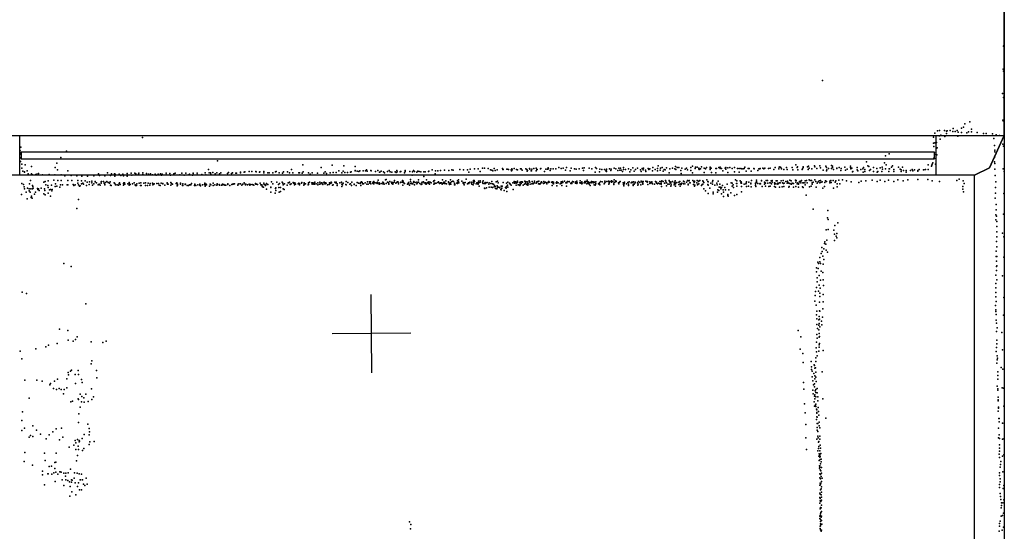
# Model space of a CAD drawing. Header units: millimetres. Extents: x 10845 to 34254, y -43579 to -11665.
# Tile 22 of 28: x 21717 to 26740, y -30462 to -27851. Entities that reach past the tile are written whole.
import ezdxf

# ---------------------------------------------------------------- set-up
doc = ezdxf.new("R2010")
doc.units = ezdxf.units.MM
for name, color, linetype in [('DOORS', 7, 'Continuous'), ('HWALLS', 32, 'Continuous'), ('P', 9, 'Continuous'), ('PANOS', 10, 'Continuous'), ('ROOMS', 1, 'Continuous'), ('STRUCTS', 4, 'Continuous'), ('WALLS', 3, 'Continuous')]:
    doc.layers.add(name, color=color, linetype=linetype)

# ---------------------------------------------------------------- blocks, each defined once
blk = doc.blocks.new('8-Garage_49')
blk.add_lwpolyline([(-1369.95, 10.0018), (1370.02, 10.0018), (1370.02, -9.99825), (-1369.95, -9.99825), (-1369.95, 10.0018)])

msp = doc.modelspace()

# ---------------------------------------------------------------- linework, layer by layer
at = {"layer": 'DOORS'}
msp.add_lwpolyline([(26391.1, -28644.8), (21717.5, -28644.8), (21717.5, -28441.7), (26391.1, -28441.7), (26391.1, -28644.8)], dxfattribs=at)
at = {"layer": 'HWALLS'}
for points in [[(26739.8, -28441.7), (26739.8, -19373.8)], [(26739.8, -28441.7), (26663.7, -28606.8)]]:
    msp.add_lwpolyline(points, dxfattribs=at)
at = {"layer": 'P'}
for p in [(26736, -27986), (26738, -27982), (26734, -28104), (26735, -28114), (25813, -28161), (26730, -28227), (26736, -28248), (26564, -28372), (26733, -28363), (26734, -28368), (26399, -28418), (26410, -28416), (26435, -28417), (26445, -28420), (26449, -28419), (26463, -28416), (26477, -28422), (26479, -28407), (26490, -28422), (26500, -28416), (26505, -28425), (26521, -28427), (26522, -28405), (26532, -28400), (26539, -28383), (26558, -28424), (26572, -28424), (26573, -28410), (26602, -28427), (22344, -28452), (26378, -28450), (26386, -28430), (26394, -28477), (26408, -28443), (26410, -28443), (26413, -28461), (26416, -28440), (26437, -28447), (26445, -28432), (26503, -28446), (26548, -28428), (26634, -28431), (26648, -28431), (26679, -28434), (26687, -28458), (26698, -28438), (26716, -28442), (21720, -28520), (21723, -28501), (21956, -28522), (26379, -28481), (26381, -28498), (26385, -28480), (26392, -28509), (26397, -28505), (26689, -28493), (26691, -28517), (26691, -28525), (26732, -28486), (26736, -28496), (21719, -28531), (21722, -28538), (21722, -28574), (21723, -28556), (21724, -28536), (21927, -28554), (22727, -28571), (26037, -28577), (26134, -28546), (26153, -28536), (26380, -28558), (26383, -28530), (26383, -28539), (26390, -28560), (26396, -28541), (26690, -28555), (26690, -28577), (26691, -28547), (21728, -28588), (21728, -28608), (21734, -28624), (21741, -28628), (21745, -28592), (21756, -28623), (21777, -28601), (21899, -28606), (21906, -28583), (21910, -28617), (21962, -28623), (22680, -28615), (22866, -28628), (22887, -28626), (22902, -28625), (22922, -28626), (22923, -28627), (22942, -28627), (22962, -28625), (23023, -28628), (23026, -28626), (23063, -28628), (23083, -28627), (23104, -28615), (23161, -28592), (23163, -28628), (23255, -28605), (23275, -28627), (23312, -28594), (23346, -28622), (23367, -28624), (23370, -28596), (23408, -28627), (23428, -28600), (23428, -28623), (23429, -28620), (23438, -28624), (23448, -28625), (23453, -28623), (23469, -28622), (23469, -28623), (23481, -28622), (23487, -28618), (23490, -28624), (23509, -28621), (23510, -28622), (23533, -28625), (23544, -28621), (23562, -28624), (23573, -28627), (23594, -28625), (23602, -28620), (23607, -28628), (23633, -28627), (23641, -28620), (23643, -28627), (23658, -28628), (23660, -28625), (23661, -28625), (23684, -28621), (23684, -28625), (23708, -28626), (23721, -28628), (23726, -28621), (23732, -28626), (23748, -28624), (23755, -28626), (23763, -28628), (23778, -28627), (23785, -28628), (23802, -28625), (23805, -28624), (23822, -28618), (23838, -28623), (23850, -28622), (23863, -28620), (23884, -28619), (23906, -28620), (23921, -28617), (23929, -28619), (23963, -28616), (23982, -28617), (24002, -28618), (24015, -28614), (24037, -28612), (24056, -28613), (24067, -28626), (24078, -28609), (24089, -28609), (24107, -28610), (24119, -28618), (24125, -28619), (24131, -28622), (24138, -28610), (24142, -28621), (24153, -28617), (24180, -28610), (24182, -28615), (24183, -28615), (24202, -28614), (24204, -28614), (24211, -28615), (24224, -28617), (24226, -28623), (24227, -28612), (24229, -28618), (24240, -28611), (24252, -28616), (24257, -28618), (24272, -28612), (24276, -28613), (24281, -28619), (24299, -28612), (24304, -28616), (24306, -28624), (24308, -28621), (24317, -28610), (24320, -28614), (24327, -28623), (24328, -28623), (24330, -28614), (24340, -28611), (24351, -28622), (24352, -28609), (24356, -28616), (24357, -28616), (24374, -28613), (24376, -28611), (24395, -28625), (24401, -28614), (24409, -28614), (24413, -28607), (24415, -28613), (24424, -28621), (24427, -28612), (24439, -28613), (24453, -28612), (24467, -28605), (24479, -28610), (24489, -28608), (24501, -28619), (24506, -28606), (24525, -28623), (24531, -28609), (24547, -28612), (24556, -28614), (24571, -28612), (24589, -28608), (24593, -28621), (24597, -28607), (24622, -28608), (24636, -28612), (24654, -28605), (24659, -28610), (24675, -28628), (24677, -28614), (24686, -28615), (24701, -28616), (24707, -28623), (24710, -28614), (24711, -28617), (24711, -28625), (24726, -28613), (24733, -28620), (24734, -28614), (24750, -28609), (24758, -28612), (24768, -28620), (24774, -28608), (24778, -28619), (24782, -28608), (24785, -28619), (24793, -28625), (24797, -28616), (24798, -28606), (24808, -28615), (24822, -28612), (24829, -28627), (24834, -28617), (24845, -28607), (24851, -28624), (24858, -28615), (24869, -28608), (24884, -28617), (24888, -28626), (24892, -28610), (24898, -28617), (24900, -28609), (24910, -28619), (24911, -28626), (24924, -28610), (24926, -28615), (24932, -28612), (24946, -28623), (24947, -28605), (24959, -28616), (24970, -28610), (24970, -28623), (24974, -28597), (24985, -28619), (24986, -28608), (24994, -28606), (25000, -28624), (25004, -28615), (25010, -28618), (25017, -28607), (25033, -28613), (25048, -28608), (25059, -28612), (25062, -28600), (25064, -28616), (25071, -28606), (25079, -28606), (25090, -28620), (25090, -28621), (25095, -28609), (25112, -28614), (25118, -28609), (25124, -28617), (25141, -28605), (25141, -28620), (25149, -28599), (25163, -28611), (25165, -28604), (25173, -28603), (25181, -28608), (25182, -28613), (25183, -28616), (25190, -28612), (25196, -28602), (25209, -28609), (25216, -28612), (25220, -28605), (25240, -28604), (25240, -28608), (25240, -28616), (25244, -28609), (25268, -28611), (25271, -28611), (25283, -28605), (25291, -28604), (25291, -28611), (25297, -28611), (25304, -28623), (25316, -28609), (25320, -28606), (25320, -28614), (25330, -28607), (25339, -28606), (25351, -28610), (25364, -28606), (25364, -28627), (25379, -28611), (25388, -28610), (25396, -28611), (25401, -28612), (25407, -28612), (25413, -28610), (25416, -28604), (25423, -28624), (25434, -28610), (25438, -28611), (25448, -28624), (25463, -28610), (25464, -28613), (25483, -28621), (25487, -28612), (25492, -28613), (25495, -28611), (25508, -28608), (25513, -28613), (25518, -28609), (25537, -28610), (25545, -28608), (25564, -28616), (25571, -28606), (25589, -28613), (25592, -28604), (25594, -28602), (25600, -28605), (25603, -28612), (25616, -28615), (25629, -28605), (25633, -28615), (25658, -28606), (25661, -28618), (25677, -28591), (25684, -28606), (25685, -28602), (25687, -28618), (25709, -28615), (25711, -28612), (25713, -28606), (25714, -28602), (25736, -28602), (25740, -28615), (25741, -28599), (25745, -28609), (25758, -28613), (25771, -28596), (25773, -28602), (25784, -28611), (25799, -28596), (25802, -28607), (25815, -28619), (25830, -28598), (25832, -28623), (25833, -28606), (25834, -28617), (25843, -28611), (25859, -28595), (25859, -28611), (25863, -28598), (25863, -28606), (25869, -28616), (25885, -28611), (25886, -28609), (25897, -28605), (25906, -28620), (25907, -28610), (25926, -28603), (25930, -28619), (25938, -28614), (25955, -28599), (25955, -28606), (25957, -28613), (25962, -28609), (25965, -28628), (25968, -28625), (25989, -28618), (25990, -28605), (25992, -28623), (26008, -28615), (26018, -28613), (26021, -28605), (26029, -28615), (26029, -28626), (26044, -28596), (26049, -28601), (26053, -28621), (26057, -28615), (26072, -28605), (26073, -28625), (26089, -28610), (26095, -28625), (26107, -28607), (26115, -28626), (26116, -28604), (26119, -28614), (26128, -28582), (26133, -28612), (26137, -28591), (26151, -28625), (26152, -28612), (26154, -28612), (26165, -28603), (26170, -28596), (26177, -28615), (26177, -28626), (26200, -28603), (26209, -28614), (26213, -28617), (26214, -28625), (26221, -28603), (26226, -28621), (26239, -28621), (26261, -28620), (26269, -28616), (26274, -28623), (26281, -28617), (26299, -28621), (26299, -28624), (26305, -28616), (26327, -28617), (26330, -28618), (26338, -28616), (26352, -28591), (26352, -28616), (26368, -28599), (26371, -28593), (26372, -28589), (26375, -28581), (26389, -28588), (26691, -28585), (26691, -28614), (26734, -28612), (26739, -28626), (21742, -28629), (21760, -28637), (21772, -28672), (21777, -28637), (21782, -28642), (21800, -28641), (21804, -28640), (21813, -28636), (21833, -28642), (21848, -28676), (21863, -28674), (21867, -28641), (21891, -28670), (21896, -28642), (21911, -28671), (21928, -28643), (21928, -28671), (21948, -28648), (21963, -28671), (21980, -28647), (21983, -28672), (22008, -28648), (22014, -28671), (22033, -28673), (22035, -28650), (22051, -28673), (22064, -28650), (22073, -28678), (22085, -28675), (22095, -28648), (22102, -28676), (22103, -28678), (22120, -28637), (22125, -28647), (22133, -28678), (22135, -28676), (22145, -28677), (22152, -28648), (22161, -28677), (22165, -28633), (22180, -28647), (22185, -28637), (22201, -28637), (22203, -28650), (22204, -28639), (22224, -28639), (22224, -28641), (22234, -28647), (22244, -28640), (22246, -28648), (22263, -28645), (22265, -28636), (22266, -28649), (22286, -28635), (22290, -28645), (22305, -28634), (22309, -28637), (22323, -28639), (22325, -28635), (22345, -28633), (22345, -28641), (22364, -28636), (22375, -28639), (22384, -28637), (22395, -28642), (22409, -28639), (22413, -28645), (22424, -28640), (22435, -28637), (22440, -28644), (22444, -28639), (22464, -28634), (22464, -28643), (22484, -28636), (22487, -28645), (22504, -28638), (22511, -28635), (22534, -28643), (22544, -28634), (22557, -28644), (22564, -28634), (22580, -28643), (22584, -28639), (22599, -28645), (22602, -28634), (22603, -28636), (22623, -28634), (22623, -28642), (22647, -28641), (22663, -28633), (22667, -28642), (22683, -28632), (22691, -28633), (22692, -28640), (22703, -28631), (22715, -28637), (22723, -28633), (22737, -28637), (22743, -28633), (22778, -28636), (22783, -28631), (22798, -28636), (22803, -28632), (22819, -28635), (22823, -28634), (22843, -28633), (22844, -28630), (22862, -28629), (22941, -28629), (22963, -28632), (22983, -28633), (22990, -28632), (23001, -28678), (23009, -28633), (23041, -28633), (23058, -28634), (23094, -28632), (23111, -28633), (23141, -28633), (23144, -28632), (23159, -28634), (23191, -28633), (23199, -28639), (23209, -28632), (23237, -28635), (23269, -28634), (23282, -28636), (23301, -28633), (23317, -28631), (23332, -28631), (23360, -28632), (23375, -28631), (23382, -28677), (23390, -28631), (23405, -28629), (23461, -28678), (23507, -28678), (23523, -28677), (23546, -28670), (23553, -28629), (23555, -28630), (23578, -28632), (23584, -28669), (23587, -28667), (23605, -28676), (23616, -28629), (23629, -28672), (23637, -28631), (23644, -28678), (23646, -28678), (23670, -28672), (23674, -28675), (23680, -28632), (23710, -28667), (23710, -28677), (23720, -28645), (23728, -28677), (23743, -28629), (23752, -28669), (23778, -28652), (23792, -28668), (23828, -28677), (23829, -28674), (23833, -28671), (23836, -28637), (23874, -28669), (23891, -28674), (23914, -28669), (23920, -28678), (23927, -28675), (23931, -28677), (23951, -28673), (23955, -28668), (23972, -28675), (23995, -28665), (24009, -28629), (24032, -28672), (24036, -28671), (24037, -28677), (24058, -28675), (24066, -28674), (24081, -28673), (24126, -28677), (24155, -28675), (24239, -28676), (24256, -28675), (24276, -28678), (24294, -28675), (24296, -28676), (24299, -28678), (24306, -28678), (24316, -28674), (24331, -28677), (24343, -28675), (24360, -28678), (24361, -28677), (24366, -28675), (24379, -28678), (24391, -28676), (24414, -28677), (24416, -28676), (24436, -28678), (24480, -28678), (24486, -28677), (24496, -28675), (24511, -28677), (24521, -28676), (24521, -28678), (24537, -28676), (24537, -28678), (24543, -28678), (24554, -28678), (24560, -28675), (24577, -28674), (24584, -28678), (24600, -28677), (24606, -28676), (24612, -28670), (24612, -28677), (24634, -28677), (24646, -28678), (24653, -28629), (24680, -28676), (24702, -28675), (24713, -28677), (24721, -28675), (24728, -28676), (24736, -28673), (24743, -28676), (24750, -28668), (24758, -28674), (24760, -28676), (24780, -28677), (24826, -28678), (24873, -28676), (24887, -28675), (24891, -28677), (24897, -28676), (24911, -28675), (24918, -28677), (24919, -28676), (24932, -28678), (24960, -28677), (24963, -28678), (24983, -28676), (24990, -28677), (24993, -28674), (24999, -28676), (24999, -28677), (25012, -28672), (25013, -28675), (25030, -28672), (25031, -28633), (25032, -28676), (25036, -28678), (25048, -28676), (25061, -28673), (25085, -28676), (25091, -28636), (25104, -28675), (25124, -28672), (25125, -28673), (25132, -28672), (25133, -28673), (25150, -28633), (25151, -28672), (25156, -28676), (25159, -28678), (25160, -28675), (25173, -28671), (25180, -28676), (25184, -28674), (25187, -28671), (25202, -28673), (25204, -28677), (25208, -28631), (25222, -28668), (25228, -28677), (25230, -28678), (25246, -28631), (25251, -28678), (25253, -28672), (25269, -28633), (25280, -28675), (25329, -28631), (25369, -28669), (25375, -28674), (25388, -28629), (25392, -28673), (25398, -28678), (25424, -28678), (25451, -28672), (25475, -28670), (25475, -28676), (25501, -28671), (25501, -28673), (25525, -28671), (25532, -28671), (25550, -28673), (25556, -28672), (25576, -28674), (25582, -28673), (25601, -28674), (25612, -28672), (25625, -28677), (25634, -28675), (25645, -28670), (25652, -28674), (25675, -28670), (25678, -28672), (25695, -28676), (25702, -28675), (25706, -28671), (25724, -28674), (25730, -28672), (25744, -28669), (25749, -28672), (25756, -28671), (25773, -28669), (25779, -28677), (25790, -28678), (25795, -28673), (25803, -28671), (25827, -28674), (25833, -28676), (25849, -28675), (25855, -28672), (25867, -28672), (25881, -28673), (25896, -28670), (25914, -28669), (25935, -28674), (26009, -28675), (26020, -28629), (26034, -28673), (26066, -28670), (26091, -28629), (26092, -28677), (26106, -28670), (26131, -28677), (26149, -28670), (26176, -28676), (26197, -28669), (26224, -28674), (26240, -28629), (26247, -28668), (26298, -28666), (26350, -28666), (26372, -28674), (26410, -28677), (26497, -28672), (26510, -28665), (26530, -28674), (26693, -28646), (26696, -28678), (21728, -28687), (21737, -28692), (21740, -28704), (21741, -28715), (21757, -28710), (21766, -28715), (21766, -28724), (21767, -28688), (21774, -28715), (21782, -28697), (21783, -28714), (21785, -28703), (21786, -28711), (21808, -28712), (21810, -28717), (21814, -28714), (21817, -28723), (21827, -28711), (21841, -28681), (21844, -28715), (21846, -28723), (21850, -28694), (21861, -28698), (21863, -28707), (21869, -28720), (21875, -28717), (21880, -28696), (21882, -28724), (21883, -28717), (21898, -28702), (21899, -28703), (21900, -28689), (21907, -28701), (21922, -28705), (21926, -28694), (21935, -28694), (21959, -28694), (21963, -28694), (21990, -28692), (21993, -28697), (22000, -28694), (22014, -28685), (22018, -28693), (22022, -28701), (22026, -28699), (22033, -28688), (22040, -28686), (22042, -28690), (22058, -28698), (22062, -28681), (22072, -28692), (22085, -28684), (22088, -28696), (22096, -28689), (22109, -28683), (22118, -28693), (22123, -28691), (22128, -28696), (22133, -28686), (22148, -28685), (22151, -28694), (22152, -28692), (22155, -28682), (22169, -28682), (22175, -28686), (22178, -28679), (22180, -28695), (22184, -28698), (22199, -28683), (22200, -28684), (22202, -28687), (22206, -28694), (22214, -28694), (22221, -28696), (22224, -28687), (22226, -28686), (22227, -28684), (22229, -28692), (22246, -28696), (22247, -28687), (22249, -28684), (22252, -28684), (22254, -28691), (22269, -28688), (22275, -28682), (22276, -28696), (22278, -28688), (22280, -28692), (22292, -28689), (22301, -28684), (22306, -28693), (22308, -28698), (22313, -28697), (22314, -28688), (22327, -28686), (22334, -28697), (22335, -28684), (22337, -28697), (22351, -28686), (22359, -28684), (22359, -28698), (22369, -28698), (22373, -28685), (22373, -28686), (22381, -28696), (22382, -28687), (22394, -28686), (22397, -28693), (22401, -28691), (22404, -28688), (22417, -28687), (22426, -28687), (22428, -28695), (22434, -28697), (22439, -28685), (22447, -28687), (22447, -28689), (22458, -28695), (22470, -28683), (22470, -28686), (22471, -28690), (22474, -28691), (22488, -28695), (22489, -28682), (22492, -28687), (22496, -28691), (22515, -28687), (22519, -28684), (22520, -28699), (22522, -28691), (22523, -28695), (22538, -28686), (22538, -28690), (22548, -28697), (22550, -28688), (22550, -28698), (22561, -28692), (22562, -28691), (22563, -28690), (22571, -28697), (22578, -28697), (22583, -28693), (22589, -28693), (22590, -28693), (22594, -28687), (22609, -28698), (22611, -28690), (22616, -28698), (22626, -28693), (22637, -28691), (22637, -28696), (22639, -28699), (22649, -28693), (22660, -28692), (22661, -28686), (22663, -28700), (22665, -28694), (22669, -28691), (22671, -28693), (22685, -28701), (22689, -28691), (22692, -28694), (22693, -28693), (22704, -28685), (22705, -28698), (22713, -28693), (22723, -28695), (22724, -28691), (22724, -28694), (22725, -28688), (22735, -28692), (22736, -28696), (22747, -28696), (22751, -28690), (22754, -28694), (22758, -28692), (22763, -28696), (22768, -28696), (22779, -28689), (22779, -28690), (22779, -28692), (22790, -28698), (22800, -28692), (22807, -28689), (22807, -28691), (22813, -28689), (22830, -28696), (22832, -28691), (22835, -28688), (22844, -28689), (22851, -28696), (22855, -28691), (22856, -28691), (22862, -28684), (22867, -28691), (22869, -28693), (22870, -28690), (22880, -28693), (22888, -28690), (22892, -28696), (22894, -28692), (22903, -28692), (22909, -28693), (22911, -28696), (22920, -28687), (22922, -28691), (22925, -28691), (22931, -28692), (22944, -28685), (22947, -28693), (22953, -28694), (22954, -28701), (22955, -28704), (22961, -28706), (22963, -28686), (22964, -28692), (22971, -28697), (22973, -28693), (22976, -28716), (22977, -28687), (22983, -28692), (22998, -28707), (22999, -28706), (23009, -28689), (23023, -28713), (23024, -28709), (23024, -28723), (23029, -28681), (23038, -28692), (23039, -28708), (23042, -28687), (23047, -28708), (23048, -28727), (23057, -28681), (23060, -28686), (23061, -28693), (23062, -28714), (23066, -28717), (23068, -28689), (23081, -28696), (23087, -28683), (23091, -28684), (23094, -28680), (23097, -28692), (23102, -28688), (23113, -28682), (23114, -28685), (23117, -28686), (23119, -28693), (23121, -28684), (23124, -28690), (23137, -28688), (23142, -28686), (23144, -28688), (23145, -28694), (23155, -28686), (23157, -28682), (23167, -28695), (23168, -28684), (23168, -28692), (23169, -28688), (23175, -28689), (23189, -28693), (23190, -28683), (23190, -28686), (23190, -28692), (23196, -28681), (23208, -28684), (23210, -28691), (23213, -28684), (23217, -28691), (23221, -28683), (23221, -28690), (23222, -28681), (23229, -28688), (23238, -28683), (23238, -28693), (23247, -28690), (23249, -28681), (23253, -28689), (23256, -28684), (23263, -28685), (23264, -28692), (23271, -28681), (23274, -28689), (23275, -28689), (23278, -28684), (23280, -28685), (23288, -28694), (23296, -28692), (23297, -28683), (23297, -28690), (23305, -28685), (23306, -28681), (23308, -28684), (23313, -28696), (23317, -28693), (23324, -28681), (23328, -28683), (23331, -28681), (23332, -28684), (23336, -28688), (23336, -28698), (23350, -28683), (23358, -28681), (23361, -28691), (23361, -28703), (23364, -28693), (23368, -28685), (23381, -28692), (23383, -28693), (23391, -28682), (23402, -28690), (23404, -28689), (23409, -28697), (23411, -28681), (23423, -28690), (23423, -28692), (23433, -28698), (23438, -28682), (23445, -28686), (23454, -28687), (23456, -28682), (23457, -28697), (23465, -28682), (23466, -28688), (23469, -28689), (23471, -28688), (23479, -28683), (23488, -28691), (23491, -28679), (23495, -28690), (23502, -28679), (23503, -28686), (23508, -28689), (23518, -28683), (23519, -28686), (23520, -28681), (23522, -28689), (23524, -28689), (23526, -28682), (23534, -28683), (23540, -28687), (23543, -28680), (23549, -28689), (23551, -28684), (23553, -28690), (23561, -28687), (23569, -28688), (23570, -28680), (23573, -28684), (23577, -28690), (23586, -28687), (23594, -28680), (23596, -28680), (23599, -28684), (23600, -28690), (23601, -28689), (23614, -28682), (23615, -28687), (23616, -28681), (23621, -28690), (23623, -28683), (23627, -28681), (23636, -28686), (23640, -28682), (23648, -28680), (23649, -28689), (23659, -28682), (23661, -28680), (23668, -28681), (23672, -28696), (23674, -28682), (23679, -28685), (23681, -28687), (23695, -28690), (23697, -28688), (23700, -28682), (23701, -28688), (23702, -28685), (23706, -28695), (23712, -28687), (23716, -28686), (23720, -28688), (23723, -28689), (23726, -28680), (23731, -28693), (23734, -28682), (23743, -28681), (23743, -28689), (23743, -28689), (23746, -28682), (23747, -28684), (23752, -28680), (23758, -28687), (23766, -28692), (23768, -28683), (23769, -28690), (23770, -28681), (23777, -28679), (23781, -28684), (23787, -28684), (23787, -28688), (23789, -28686), (23790, -28690), (23794, -28687), (23798, -28682), (23804, -28679), (23804, -28687), (23808, -28691), (23811, -28680), (23816, -28683), (23817, -28684), (23830, -28690), (23833, -28685), (23834, -28689), (23840, -28686), (23841, -28685), (23851, -28682), (23854, -28679), (23858, -28687), (23859, -28686), (23863, -28686), (23864, -28683), (23869, -28683), (23873, -28690), (23877, -28686), (23880, -28680), (23882, -28687), (23885, -28681), (23888, -28687), (23895, -28688), (23905, -28679), (23905, -28681), (23908, -28688), (23909, -28692), (23911, -28691), (23913, -28684), (23916, -28691), (23935, -28685), (23935, -28693), (23937, -28690), (23937, -28693), (23947, -28685), (23949, -28684), (23951, -28687), (23955, -28679), (23956, -28679), (23957, -28683), (23979, -28686), (23980, -28682), (23981, -28687), (23983, -28684), (23983, -28686), (23985, -28693), (23989, -28682), (24002, -28688), (24006, -28684), (24009, -28685), (24009, -28687), (24014, -28680), (24022, -28685), (24023, -28691), (24024, -28681), (24031, -28694), (24032, -28681), (24034, -28686), (24045, -28689), (24050, -28684), (24052, -28688), (24055, -28683), (24056, -28690), (24059, -28684), (24061, -28700), (24066, -28681), (24078, -28680), (24079, -28685), (24081, -28687), (24089, -28687), (24089, -28710), (24090, -28713), (24092, -28682), (24094, -28687), (24095, -28683), (24098, -28709), (24102, -28682), (24110, -28690), (24112, -28684), (24112, -28705), (24120, -28687), (24122, -28706), (24129, -28688), (24129, -28707), (24135, -28691), (24138, -28704), (24139, -28698), (24142, -28702), (24145, -28712), (24147, -28679), (24151, -28714), (24153, -28699), (24154, -28704), (24155, -28707), (24158, -28684), (24162, -28705), (24166, -28709), (24172, -28717), (24173, -28700), (24174, -28720), (24176, -28710), (24178, -28700), (24183, -28682), (24188, -28722), (24195, -28707), (24196, -28708), (24199, -28710), (24200, -28685), (24201, -28703), (24202, -28728), (24206, -28695), (24208, -28681), (24208, -28706), (24216, -28685), (24217, -28687), (24219, -28691), (24225, -28695), (24233, -28683), (24235, -28718), (24242, -28681), (24242, -28686), (24247, -28679), (24249, -28685), (24249, -28695), (24254, -28680), (24257, -28682), (24260, -28693), (24263, -28693), (24269, -28683), (24269, -28697), (24270, -28680), (24270, -28694), (24276, -28687), (24280, -28679), (24282, -28680), (24286, -28695), (24293, -28691), (24297, -28685), (24302, -28692), (24307, -28689), (24310, -28681), (24310, -28695), (24311, -28688), (24320, -28680), (24321, -28690), (24329, -28689), (24336, -28685), (24336, -28689), (24343, -28684), (24352, -28686), (24355, -28679), (24364, -28689), (24368, -28688), (24371, -28691), (24374, -28687), (24377, -28681), (24381, -28682), (24390, -28687), (24393, -28686), (24397, -28682), (24400, -28680), (24406, -28683), (24406, -28689), (24407, -28687), (24415, -28682), (24419, -28680), (24430, -28681), (24434, -28697), (24435, -28684), (24440, -28680), (24440, -28683), (24440, -28689), (24441, -28682), (24454, -28684), (24455, -28686), (24458, -28679), (24458, -28699), (24462, -28683), (24464, -28683), (24475, -28688), (24480, -28684), (24481, -28686), (24482, -28698), (24483, -28680), (24486, -28682), (24488, -28682), (24504, -28683), (24506, -28682), (24506, -28684), (24507, -28700), (24509, -28682), (24509, -28684), (24529, -28687), (24531, -28684), (24533, -28687), (24553, -28680), (24553, -28685), (24553, -28686), (24559, -28687), (24561, -28684), (24575, -28684), (24578, -28683), (24579, -28685), (24584, -28689), (24587, -28686), (24597, -28683), (24602, -28684), (24604, -28681), (24610, -28689), (24615, -28686), (24617, -28679), (24620, -28685), (24623, -28691), (24625, -28682), (24628, -28698), (24633, -28683), (24640, -28679), (24643, -28684), (24648, -28693), (24651, -28682), (24653, -28696), (24656, -28679), (24656, -28689), (24670, -28688), (24673, -28691), (24675, -28683), (24676, -28693), (24689, -28679), (24698, -28688), (24700, -28685), (24703, -28681), (24723, -28690), (24724, -28682), (24724, -28685), (24736, -28680), (24748, -28685), (24748, -28692), (24753, -28680), (24772, -28683), (24772, -28684), (24773, -28689), (24777, -28680), (24796, -28683), (24798, -28692), (24799, -28699), (24800, -28683), (24800, -28688), (24802, -28681), (24813, -28689), (24820, -28682), (24822, -28690), (24822, -28697), (24837, -28683), (24840, -28680), (24845, -28680), (24846, -28698), (24847, -28690), (24849, -28679), (24852, -28691), (24857, -28680), (24857, -28684), (24868, -28683), (24871, -28696), (24872, -28691), (24880, -28682), (24886, -28693), (24893, -28682), (24896, -28686), (24896, -28691), (24918, -28681), (24920, -28679), (24921, -28692), (24921, -28692), (24931, -28687), (24937, -28684), (24942, -28679), (24942, -28684), (24945, -28689), (24955, -28691), (24966, -28680), (24966, -28685), (24970, -28688), (24976, -28685), (24982, -28688), (24989, -28685), (24989, -28690), (24991, -28702), (25006, -28686), (25015, -28683), (25016, -28683), (25016, -28699), (25024, -28691), (25031, -28690), (25035, -28682), (25038, -28685), (25038, -28701), (25039, -28680), (25040, -28694), (25056, -28684), (25056, -28694), (25058, -28692), (25059, -28681), (25063, -28686), (25063, -28689), (25063, -28701), (25069, -28682), (25080, -28680), (25080, -28692), (25083, -28679), (25086, -28689), (25087, -28701), (25088, -28690), (25092, -28691), (25092, -28692), (25095, -28686), (25104, -28689), (25107, -28679), (25110, -28688), (25119, -28680), (25127, -28694), (25128, -28691), (25135, -28684), (25138, -28683), (25154, -28692), (25158, -28682), (25160, -28700), (25161, -28696), (25172, -28684), (25175, -28694), (25178, -28691), (25182, -28688), (25195, -28698), (25198, -28692), (25202, -28690), (25207, -28682), (25207, -28714), (25215, -28724), (25227, -28692), (25230, -28695), (25238, -28710), (25242, -28686), (25251, -28690), (25264, -28695), (25273, -28685), (25275, -28693), (25279, -28720), (25283, -28723), (25286, -28706), (25289, -28690), (25290, -28706), (25294, -28715), (25298, -28708), (25303, -28698), (25305, -28720), (25314, -28707), (25317, -28719), (25326, -28690), (25334, -28719), (25347, -28683), (25351, -28685), (25352, -28701), (25357, -28694), (25358, -28707), (25373, -28687), (25375, -28687), (25376, -28701), (25396, -28684), (25398, -28686), (25399, -28703), (25400, -28685), (25413, -28690), (25422, -28688), (25423, -28685), (25424, -28702), (25435, -28700), (25436, -28680), (25447, -28685), (25447, -28688), (25448, -28704), (25470, -28698), (25471, -28686), (25471, -28689), (25472, -28703), (25476, -28682), (25483, -28687), (25493, -28688), (25495, -28687), (25496, -28688), (25504, -28702), (25516, -28680), (25517, -28691), (25520, -28684), (25521, -28686), (25521, -28701), (25533, -28685), (25538, -28703), (25544, -28684), (25545, -28701), (25546, -28684), (25552, -28688), (25556, -28681), (25568, -28683), (25568, -28703), (25570, -28690), (25572, -28687), (25573, -28705), (25582, -28691), (25584, -28685), (25586, -28688), (25593, -28683), (25593, -28705), (25596, -28684), (25607, -28704), (25609, -28684), (25613, -28687), (25616, -28703), (25617, -28685), (25633, -28686), (25636, -28682), (25641, -28685), (25641, -28705), (25642, -28703), (25646, -28687), (25652, -28691), (25655, -28691), (25658, -28686), (25664, -28705), (25665, -28687), (25676, -28681), (25677, -28703), (25683, -28689), (25686, -28683), (25689, -28687), (25690, -28691), (25690, -28705), (25699, -28684), (25709, -28684), (25711, -28704), (25714, -28707), (25716, -28683), (25722, -28683), (25724, -28694), (25735, -28683), (25746, -28704), (25755, -28700), (25760, -28684), (25760, -28691), (25764, -28681), (25780, -28705), (25785, -28686), (25798, -28684), (25805, -28680), (25811, -28679), (25814, -28711), (25822, -28703), (25825, -28682), (25850, -28683), (25857, -28682), (25868, -28711), (25877, -28680), (25887, -28704), (25888, -28688), (25901, -28688), (25959, -28679), (25998, -28682), (26528, -28702), (26529, -28716), (26531, -28729), (26535, -28687), (26695, -28708), (21726, -28743), (21751, -28731), (21756, -28765), (21771, -28731), (21775, -28759), (21777, -28751), (21781, -28761), (21792, -28741), (21798, -28732), (21840, -28739), (21848, -28744), (21862, -28736), (21874, -28752), (22018, -28768), (22999, -28732), (23021, -28737), (23041, -28732), (25230, -28738), (25254, -28732), (25254, -28740), (25277, -28732), (25297, -28740), (25308, -28732), (25308, -28753), (25330, -28743), (25330, -28748), (25332, -28752), (25345, -28734), (25364, -28749), (25376, -28743), (25399, -28730), (25729, -28746), (26694, -28762), (26695, -28736), (26738, -28738), (22009, -28814), (25764, -28818), (25839, -28825), (26698, -28795), (26698, -28822), (25838, -28862), (25841, -28871), (26696, -28873), (26697, -28847), (26700, -28853), (26736, -28843), (25831, -28924), (25842, -28922), (25870, -28925), (25875, -28901), (25890, -28887), (26701, -28881), (26702, -28907), (25834, -28976), (25874, -28945), (25874, -28978), (25883, -28955), (25886, -28943), (25886, -28965), (26701, -28933), (26701, -28959), (26730, -28941), (26738, -28959), (25809, -29013), (25819, -29020), (25822, -28994), (25824, -28984), (25830, -28997), (25831, -29028), (26700, -28983), (26701, -29010), (25798, -29065), (25805, -29045), (25811, -29034), (25814, -29058), (25819, -29075), (25838, -29038), (26698, -29059), (26699, -29033), (26701, -29059), (26737, -29063), (21942, -29096), (21980, -29111), (25782, -29118), (25788, -29089), (25790, -29120), (25792, -29096), (25798, -29086), (25803, -29096), (25815, -29098), (26700, -29083), (26700, -29110), (26701, -29108), (25781, -29138), (25785, -29168), (25796, -29156), (25802, -29180), (25805, -29134), (25814, -29141), (25815, -29179), (26697, -29155), (26700, -29131), (26701, -29178), (26731, -29159), (25781, -29218), (25786, -29188), (25795, -29205), (25801, -29221), (25818, -29208), (26696, -29220), (26697, -29198), (21730, -29242), (21752, -29248), (25775, -29259), (25777, -29239), (25792, -29236), (25798, -29246), (25799, -29263), (25815, -29253), (26696, -29265), (26697, -29243), (26738, -29269), (22054, -29301), (25773, -29288), (25780, -29308), (25797, -29293), (25814, -29327), (25815, -29291), (26695, -29309), (26698, -29289), (25782, -29358), (25783, -29338), (25783, -29377), (25795, -29365), (25797, -29336), (25797, -29380), (25798, -29339), (25812, -29369), (26696, -29332), (26697, -29340), (26698, -29355), (26735, -29359), (21920, -29431), (25784, -29407), (25787, -29427), (25793, -29410), (25794, -29383), (25795, -29402), (25799, -29419), (25807, -29389), (25809, -29409), (26698, -29385), (26700, -29400), (26703, -29424), (21962, -29438), (22011, -29469), (25688, -29437), (25702, -29470), (25783, -29457), (25785, -29477), (25794, -29433), (25795, -29453), (25795, -29472), (25797, -29467), (26700, -29443), (26727, -29448), (21799, -29530), (21850, -29520), (21865, -29512), (21908, -29503), (21964, -29486), (21990, -29492), (22002, -29483), (22082, -29495), (22141, -29498), (22158, -29492), (25780, -29526), (25782, -29497), (25795, -29510), (25795, -29522), (25797, -29503), (26700, -29524), (26702, -29486), (26702, -29506), (21719, -29543), (21728, -29582), (25699, -29533), (25712, -29555), (25778, -29576), (25781, -29546), (25786, -29566), (25794, -29543), (25815, -29539), (26699, -29544), (26704, -29567), (26705, -29579), (26730, -29535), (22082, -29608), (22086, -29592), (25713, -29600), (25755, -29595), (25756, -29623), (25770, -29612), (25772, -29616), (25774, -29629), (25777, -29627), (25778, -29596), (26701, -29604), (26704, -29587), (26723, -29626), (21958, -29683), (21965, -29651), (21967, -29663), (21976, -29645), (21981, -29640), (22001, -29661), (22015, -29641), (22017, -29661), (22109, -29642), (22110, -29679), (25756, -29637), (25760, -29644), (25760, -29673), (25768, -29656), (25773, -29669), (25774, -29683), (25778, -29650), (25779, -29675), (25810, -29648), (26706, -29648), (26707, -29667), (26733, -29634), (21743, -29690), (21804, -29690), (21832, -29695), (21871, -29715), (21874, -29707), (21890, -29733), (21895, -29696), (21910, -29686), (21918, -29733), (21957, -29730), (22002, -29707), (22033, -29687), (22036, -29703), (25715, -29703), (25763, -29694), (25767, -29714), (25772, -29710), (25772, -29724), (25780, -29697), (26704, -29721), (26706, -29686), (26729, -29729), (26736, -29732), (21765, -29782), (21905, -29738), (21929, -29738), (21941, -29760), (21944, -29738), (22025, -29762), (22035, -29774), (22045, -29780), (22054, -29762), (22083, -29735), (22094, -29776), (25717, -29737), (25763, -29741), (25764, -29761), (25771, -29772), (25774, -29765), (25775, -29745), (25778, -29738), (25778, -29754), (25778, -29775), (25785, -29734), (25786, -29756), (25788, -29775), (26706, -29735), (26706, -29741), (26708, -29778), (21978, -29802), (21987, -29798), (22015, -29786), (22018, -29789), (22025, -29829), (22033, -29802), (22047, -29803), (22067, -29800), (22085, -29789), (25721, -29811), (25770, -29802), (25772, -29823), (25774, -29786), (25776, -29817), (25779, -29813), (25779, -29825), (25788, -29796), (25791, -29830), (25814, -29786), (26708, -29791), (26709, -29796), (26710, -29829), (26710, -29833), (26738, -29823), (21732, -29853), (22019, -29862), (25724, -29857), (25781, -29838), (25783, -29855), (25783, -29859), (25784, -29842), (25784, -29877), (25786, -29880), (25792, -29850), (25793, -29869), (26709, -29849), (21728, -29897), (21784, -29924), (22018, -29907), (22065, -29916), (25728, -29917), (25782, -29892), (25786, -29911), (25786, -29932), (25789, -29912), (25795, -29905), (25796, -29924), (25798, -29934), (25830, -29885), (26712, -29887), (26713, -29904), (26714, -29886), (26731, -29910), (26739, -29910), (21729, -29947), (21742, -29935), (21765, -29981), (21772, -29973), (21784, -29978), (21803, -29946), (21823, -29967), (21867, -29970), (21886, -29954), (21904, -29939), (21931, -29936), (21938, -29981), (22046, -29968), (22072, -29937), (22072, -29970), (22074, -29955), (25786, -29946), (25789, -29953), (25789, -29976), (25798, -29977), (26711, -29936), (26713, -29970), (21853, -29990), (21920, -29995), (21970, -30032), (21994, -30023), (22001, -29998), (22004, -30011), (22013, -29994), (22016, -30027), (22020, -29998), (22020, -30005), (22023, -30002), (22036, -29989), (22071, -30019), (22075, -30005), (22098, -30003), (25728, -29985), (25784, -29992), (25791, -29985), (25792, -30007), (25794, -30003), (25794, -30029), (25799, -29991), (25801, -30022), (26710, -29985), (26715, -30021), (26716, -29989), (26730, -29992), (26737, -29990), (21743, -30060), (21844, -30064), (21904, -30064), (22004, -30045), (22012, -30075), (22018, -30045), (22038, -30050), (22044, -30040), (25730, -30045), (25789, -30051), (25792, -30039), (25794, -30078), (25796, -30067), (25798, -30051), (25798, -30072), (25798, -30083), (25800, -30080), (25802, -30037), (25804, -30065), (26714, -30069), (26715, -30037), (26716, -30053), (26716, -30085), (26731, -30078), (26738, -30071), (21740, -30106), (21783, -30125), (21848, -30100), (21868, -30131), (21880, -30129), (21897, -30110), (21901, -30109), (22007, -30103), (25796, -30101), (25797, -30127), (25798, -30134), (25799, -30127), (25801, -30095), (25802, -30117), (25806, -30093), (25806, -30108), (26719, -30135), (26721, -30121), (26722, -30106), (21833, -30155), (21833, -30173), (21860, -30169), (21863, -30168), (21881, -30170), (21891, -30164), (21897, -30141), (21902, -30160), (21911, -30170), (21922, -30158), (21923, -30159), (21929, -30160), (21943, -30165), (21951, -30181), (21952, -30165), (21965, -30163), (21977, -30144), (21997, -30164), (22011, -30165), (22021, -30168), (22033, -30171), (25797, -30139), (25798, -30169), (25800, -30149), (25803, -30172), (25804, -30154), (25805, -30183), (25807, -30137), (25808, -30165), (26715, -30163), (26716, -30178), (26732, -30159), (21843, -30224), (21899, -30208), (21934, -30200), (21943, -30229), (21953, -30199), (21962, -30203), (21971, -30209), (21975, -30233), (21982, -30199), (21982, -30212), (21985, -30201), (21996, -30190), (22001, -30215), (22013, -30234), (22018, -30215), (22026, -30199), (22028, -30199), (22038, -30200), (22043, -30221), (22049, -30228), (22056, -30191), (22061, -30221), (25798, -30227), (25799, -30189), (25800, -30216), (25803, -30195), (25803, -30224), (25804, -30216), (25808, -30208), (25808, -30235), (25810, -30191), (26716, -30223), (26718, -30209), (26719, -30195), (26738, -30228), (21973, -30282), (21984, -30260), (22004, -30276), (22022, -30250), (22033, -30251), (25799, -30267), (25801, -30272), (25802, -30250), (25805, -30246), (25806, -30276), (25808, -30262), (26715, -30238), (26719, -30269), (26721, -30285), (26734, -30243), (25798, -30289), (25799, -30318), (25801, -30295), (25801, -30307), (25804, -30310), (25807, -30303), (25807, -30328), (25808, -30288), (26722, -30300), (26725, -30316), (26725, -30331), (26732, -30317), (26737, -30301), (25799, -30385), (25801, -30348), (25801, -30382), (25802, -30372), (25803, -30340), (25804, -30366), (25805, -30343), (25807, -30361), (25807, -30384), (26723, -30343), (26724, -30385), (26730, -30382), (26735, -30370), (23706, -30413), (23712, -30427), (25799, -30396), (25801, -30435), (25802, -30434), (25803, -30401), (25803, -30412), (25803, -30424), (25804, -30428), (25805, -30390), (25807, -30406), (25809, -30425), (26716, -30422), (26716, -30436), (26718, -30410), (23711, -30450), (25801, -30448), (25802, -30455), (25804, -30456), (25805, -30461), (25808, -30456), (26714, -30461), (26729, -30456), (26735, -30441)]:
    msp.add_point(p, dxfattribs=at)
at = {"layer": 'PANOS'}
for points in [[(23513.8, -29652.7), (23510, -29252.7)], [(23711.9, -29450.8), (23311.9, -29454.6)]]:
    msp.add_lwpolyline(points, dxfattribs=at)
at = {"layer": 'ROOMS'}
for points in [[(20796.2, -28441.7), (20916.9, -28441.7), (26739.8, -28441.7), (26739.8, -19373.8), (18777, -19373.8), (18777, -19539), (15602, -19539), (15602, -22631.4), (15659.1, -22631.4), (20796.2, -22631.4), (20796.2, -28441.7)], [(20974, -28644.8), (20974, -29781.5), (21564.6, -29781.5), (21564.6, -30727.7), (21564.6, -33083.5), (21856.7, -33083.5), (21856.7, -34067.8), (21856.7, -34156.7), (24574.5, -34156.7), (24574.5, -35210.8), (26587.5, -35210.8), (26587.5, -28644.8), (20974, -28644.8)]]:
    msp.add_lwpolyline(points, close=True, dxfattribs=at)
at = {"layer": 'STRUCTS'}
msp.add_lwpolyline([(26739.8, -24403), (26739.8, -38252.4)], dxfattribs=at)
at = {"layer": 'WALLS'}
for points in [[(26587.5, -28644.8), (20974, -28644.8), (20916.9, -28606.8), (20916.9, -28441.7), (26739.8, -28441.7), (26663.7, -28606.8), (26587.5, -28644.8)], [(26587.5, -35210.8), (26587.5, -28644.8), (26663.7, -28606.8), (26739.8, -28441.7), (26739.8, -35312.3), (26663.7, -35312.3), (26587.5, -35210.8)]]:
    msp.add_lwpolyline(points, dxfattribs=at)

# ---------------------------------------------------------------- block references
at = {"layer": 'DOORS', "xscale": -1.7, "yscale": 1.7, "rotation": 180}
msp.add_blockref('8-Garage_49', (24054.3, -28543.3), dxfattribs=at)

doc.saveas('drawing.dxf')
